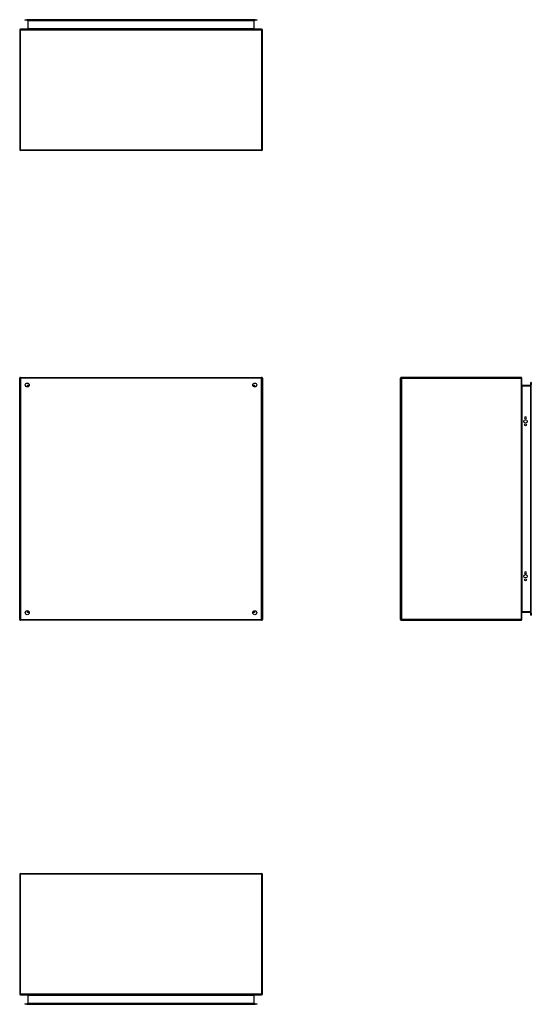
# Model space of a CAD drawing. Header units: inches. Extents: x 18 to 168, y 13 to 111.
# Tile 1 of 55: x 18 to 68, y 13 to 111. Entities that reach past the tile are written whole.
import ezdxf

# ---------------------------------------------------------------- set-up
doc = ezdxf.new("R2010")
doc.units = ezdxf.units.IN
doc.header["$MEASUREMENT"] = 0
doc.layers.add('Visible Edges(ANSI)', color=7, linetype='Continuous', lineweight=25)
doc.layers.add('Visible Tangent Edges(ANSI)', color=7, linetype='Continuous', lineweight=25)

msp = doc.modelspace()

# ---------------------------------------------------------------- linework, layer by layer
at = {"layer": 'Visible Edges(ANSI)'}
for p, q in [((18.061, 110.582), (18.258, 110.582)), ((18.061, 110.582), (18.061, 110.529)), ((18.258, 110.529), (18.061, 110.529)), ((40.84, 110.582), (18.258, 110.582)), ((18.258, 110.529), (40.84, 110.529)), ((18.362, 110.498), (18.362, 109.682)), ((40.736, 109.682), (40.736, 110.498)), ((40.84, 110.582), (41.037, 110.582)), ((41.037, 110.529), (40.84, 110.529)), ((41.037, 110.529), (41.037, 110.582)), ((17.549, 109.567), (17.549, 97.735)), ((41.465, 109.651), (17.633, 109.651)), ((41.549, 97.735), (41.549, 109.567)), ((41.465, 97.651), (17.633, 97.651)), ((17.549, 51.324), (17.549, 75.156)), ((17.633, 75.24), (41.465, 75.24)), ((41.549, 75.156), (41.549, 51.324)), ((55.211, 51.324), (55.211, 75.156)), ((67.127, 75.24), (55.295, 75.24)), ((67.211, 51.324), (67.211, 75.156)), ((18.415, 74.343), (18.415, 74.333)), ((18.456, 74.374), (18.446, 74.374)), ((40.652, 74.374), (40.642, 74.374)), ((40.683, 74.343), (40.683, 74.333)), ((68.058, 74.427), (67.242, 74.427)), ((68.089, 74.531), (68.089, 74.728)), ((68.142, 74.728), (68.089, 74.728)), ((68.089, 74.531), (68.089, 51.948)), ((68.142, 74.728), (68.142, 74.531)), ((68.142, 51.948), (68.142, 74.531)), ((67.473, 71.235), (67.473, 71.248)), ((67.66, 71.248), (67.66, 71.235)), ((67.473, 55.932), (67.473, 55.945)), ((67.66, 55.945), (67.66, 55.932)), ((18.415, 52.146), (18.415, 52.137)), ((18.446, 52.106), (18.456, 52.106)), ((40.642, 52.106), (40.652, 52.106)), ((40.683, 52.146), (40.683, 52.137)), ((67.242, 52.053), (68.058, 52.053)), ((68.089, 51.751), (68.089, 51.948)), ((68.089, 51.751), (68.142, 51.751)), ((68.142, 51.948), (68.142, 51.751)), ((41.465, 51.24), (17.633, 51.24)), ((55.295, 51.24), (67.127, 51.24)), ((17.549, 26.144), (17.549, 14.312)), ((17.633, 26.228), (41.465, 26.228)), ((41.549, 14.312), (41.549, 26.144)), ((17.633, 14.228), (41.465, 14.228)), ((18.362, 14.197), (18.362, 13.381)), ((40.736, 13.381), (40.736, 14.197)), ((18.061, 13.35), (18.258, 13.35)), ((18.061, 13.35), (18.061, 13.297)), ((18.258, 13.297), (18.061, 13.297)), ((40.84, 13.35), (18.258, 13.35)), ((18.258, 13.297), (40.84, 13.297)), ((40.84, 13.35), (41.037, 13.35)), ((41.037, 13.297), (40.84, 13.297)), ((41.037, 13.297), (41.037, 13.35))]:
    msp.add_line(p, q, dxfattribs=at)
for centre, radius in [((18.299, 74.49), 0.195), ((40.799, 74.49), 0.195), ((67.567, 70.891), 0.165), ((67.567, 70.541), 0.0935), ((67.567, 55.588), 0.165), ((67.567, 55.238), 0.0935), ((18.299, 51.99), 0.195), ((40.799, 51.99), 0.195)]:
    msp.add_circle(centre, radius, dxfattribs=at)
for centre, radius, start, end in [((18.331, 110.498), 0.031, 0, 90), ((40.767, 110.498), 0.031, 90, 180), ((17.633, 109.567), 0.084, 90, 180), ((18.331, 109.682), 0.031, 270, 0), ((40.767, 109.682), 0.031, 180, 270), ((41.465, 109.567), 0.084, 0, 90), ((17.633, 97.735), 0.084, 180, 270), ((41.465, 97.735), 0.084, 270, 0), ((17.633, 75.156), 0.084, 90, 180), ((41.465, 75.156), 0.084, 0, 90), ((55.295, 75.156), 0.084, 90, 180), ((67.127, 75.156), 0.084, 0, 90), ((18.446, 74.343), 0.031, 90, 180), ((40.652, 74.343), 0.031, 0, 90), ((67.242, 74.458), 0.031, 180, 270), ((68.058, 74.458), 0.031, 270, 0), ((67.567, 71.248), 0.0935, 0, 180), ((67.567, 71.235), 0.0935, 180, 0), ((67.567, 55.945), 0.0935, 0, 180), ((67.567, 55.932), 0.0935, 180, 0), ((18.446, 52.137), 0.031, 180, 270), ((40.652, 52.137), 0.031, 270, 0), ((67.242, 52.022), 0.031, 90, 180), ((68.058, 52.022), 0.031, 0, 90), ((17.633, 51.324), 0.084, 180, 270), ((41.465, 51.324), 0.084, 270, 0), ((55.295, 51.324), 0.084, 180, 270), ((67.127, 51.324), 0.084, 270, 0), ((17.633, 26.144), 0.084, 90, 180), ((41.465, 26.144), 0.084, 0, 90), ((17.633, 14.312), 0.084, 180, 270), ((18.331, 14.197), 0.031, 0, 90), ((40.767, 14.197), 0.031, 90, 180), ((41.465, 14.312), 0.084, 270, 0), ((18.331, 13.381), 0.031, 270, 0), ((40.767, 13.381), 0.031, 180, 270)]:
    msp.add_arc(centre, radius, start, end, dxfattribs=at)
at = {"layer": 'Visible Tangent Edges(ANSI)'}
for p, q in [((18.258, 110.529), (18.258, 110.582)), ((18.393, 110.498), (18.362, 110.498)), ((18.393, 110.529), (18.393, 110.498)), ((18.393, 109.682), (18.393, 110.498)), ((18.393, 110.498), (40.705, 110.498)), ((40.705, 110.498), (40.705, 110.529)), ((40.705, 110.498), (40.705, 109.682)), ((40.736, 110.498), (40.705, 110.498)), ((40.84, 110.582), (40.84, 110.529)), ((17.549, 109.567), (17.633, 109.567)), ((17.633, 109.651), (17.633, 109.567)), ((17.633, 109.567), (41.465, 109.567)), ((17.633, 97.735), (17.633, 109.567)), ((18.393, 109.682), (18.362, 109.682)), ((40.705, 109.682), (18.393, 109.682)), ((40.705, 109.682), (40.736, 109.682)), ((41.465, 109.567), (41.465, 109.651)), ((41.465, 109.567), (41.549, 109.567)), ((41.465, 109.567), (41.465, 97.735)), ((17.549, 97.735), (17.633, 97.735)), ((17.633, 97.735), (17.633, 97.651)), ((17.633, 97.735), (41.465, 97.735)), ((41.465, 97.735), (41.465, 97.651)), ((41.465, 97.735), (41.549, 97.735)), ((17.549, 75.156), (17.633, 75.156)), ((17.633, 75.24), (17.633, 75.156)), ((41.465, 75.156), (17.633, 75.156)), ((17.633, 75.156), (17.633, 51.324)), ((41.465, 75.24), (41.465, 75.156)), ((41.549, 75.156), (41.465, 75.156)), ((41.465, 51.324), (41.465, 75.156)), ((55.295, 75.156), (55.211, 75.156)), ((55.295, 75.24), (55.295, 75.156)), ((55.295, 75.156), (67.127, 75.156)), ((55.295, 75.156), (55.295, 51.324)), ((67.127, 75.24), (67.127, 75.156)), ((67.127, 75.156), (67.127, 51.324)), ((67.211, 75.156), (67.127, 75.156)), ((18.331, 74.458), (18.446, 74.374)), ((18.415, 74.343), (18.331, 74.458)), ((18.331, 74.458), (18.491, 74.458)), ((18.331, 74.297), (18.331, 74.458)), ((40.607, 74.458), (40.767, 74.458)), ((40.652, 74.374), (40.767, 74.458)), ((40.767, 74.458), (40.683, 74.343)), ((40.767, 74.458), (40.767, 74.297)), ((67.242, 74.427), (67.242, 74.396)), ((67.242, 74.396), (68.058, 74.396)), ((67.242, 52.084), (67.242, 74.396)), ((68.058, 74.396), (68.058, 74.427)), ((68.089, 74.396), (68.058, 74.396)), ((68.058, 74.396), (68.058, 52.084)), ((68.089, 74.531), (68.142, 74.531)), ((18.331, 52.022), (18.331, 52.182)), ((18.331, 52.022), (18.415, 52.137)), ((18.446, 52.106), (18.331, 52.022)), ((18.491, 52.022), (18.331, 52.022)), ((40.767, 52.022), (40.607, 52.022)), ((40.767, 52.022), (40.652, 52.106)), ((40.683, 52.137), (40.767, 52.022)), ((40.767, 52.182), (40.767, 52.022)), ((68.058, 52.084), (67.242, 52.084)), ((67.242, 52.053), (67.242, 52.084)), ((68.058, 52.084), (68.089, 52.084)), ((68.058, 52.053), (68.058, 52.084)), ((68.142, 51.948), (68.089, 51.948)), ((17.549, 51.324), (17.633, 51.324)), ((17.633, 51.24), (17.633, 51.324)), ((17.633, 51.324), (41.465, 51.324)), ((41.549, 51.324), (41.465, 51.324)), ((41.465, 51.24), (41.465, 51.324)), ((55.295, 51.324), (55.211, 51.324)), ((67.127, 51.324), (55.295, 51.324)), ((55.295, 51.324), (55.295, 51.24)), ((67.127, 51.324), (67.127, 51.24)), ((67.127, 51.324), (67.211, 51.324)), ((17.633, 26.144), (17.549, 26.144)), ((17.633, 26.144), (17.633, 26.228)), ((17.633, 14.312), (17.633, 26.144)), ((41.465, 26.144), (17.633, 26.144)), ((41.465, 26.144), (41.465, 26.228)), ((41.549, 26.144), (41.465, 26.144)), ((41.465, 26.144), (41.465, 14.312)), ((17.633, 14.312), (17.549, 14.312)), ((41.465, 14.312), (17.633, 14.312)), ((17.633, 14.312), (17.633, 14.228)), ((18.393, 14.197), (18.362, 14.197)), ((18.393, 13.381), (18.393, 14.197)), ((18.393, 14.197), (40.705, 14.197)), ((40.705, 14.197), (40.736, 14.197)), ((40.705, 14.197), (40.705, 13.381)), ((41.549, 14.312), (41.465, 14.312)), ((41.465, 14.228), (41.465, 14.312)), ((18.258, 13.297), (18.258, 13.35)), ((18.362, 13.381), (18.393, 13.381)), ((18.393, 13.381), (18.393, 13.35)), ((40.705, 13.381), (18.393, 13.381)), ((40.705, 13.381), (40.736, 13.381)), ((40.705, 13.35), (40.705, 13.381)), ((40.84, 13.35), (40.84, 13.297))]:
    msp.add_line(p, q, dxfattribs=at)
for centre, major_axis, start_param, end_param in [((18.331, 109.682), (0.062, 0), 4.712389, 6.283185), ((40.767, 109.682), (-0.062, 0), 0, 1.570796), ((67.242, 74.458), (0, -0.062), 4.712389, 6.283185), ((67.242, 52.022), (0, 0.062), 0, 1.570796), ((18.331, 14.197), (0.062, 0), 0, 1.570796), ((40.767, 14.197), (-0.062, 0), 4.712389, 6.283185)]:
    msp.add_ellipse(centre, major_axis=major_axis, ratio=0.5, start_param=start_param, end_param=end_param, dxfattribs=at)

doc.saveas('drawing.dxf')
